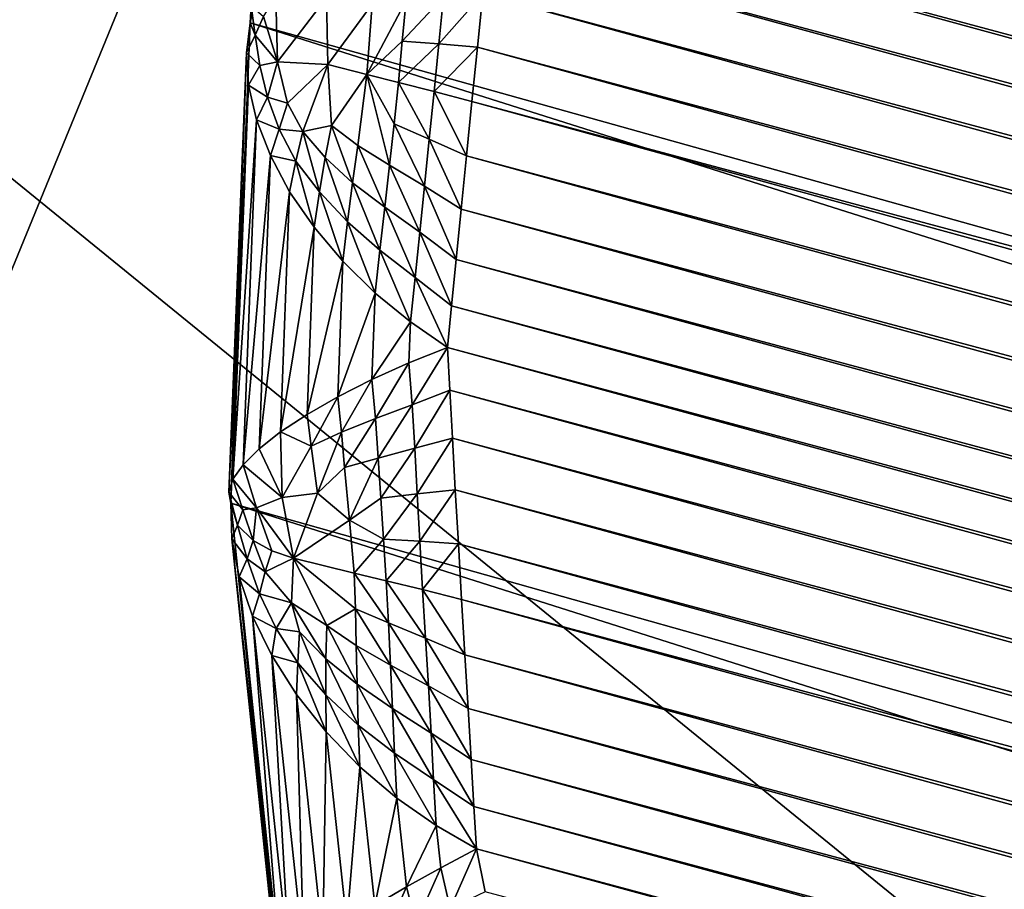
# Model space of a CAD drawing. Extents: x -0.7 to 0.7, y -0.35 to 0.35.
# Tile 62 of 226: x -0.5394 to -0.53627, y 0.20262 to 0.20539. Entities that reach past the tile are written whole.
import ezdxf

# ---------------------------------------------------------------- set-up
doc = ezdxf.new("R2010")
doc.units = 0

msp = doc.modelspace()

# ---------------------------------------------------------------- linework, layer by layer
for points in [[(-0.5460228, 0.2195714, 0.4124978), (-0.5345671, 0.2288933, 0.4124964), (-0.5307486, 0.2040349, 0.4124719)], [(-0.5422043, 0.2071422, 0.4124814), (-0.5460228, 0.2195714, 0.4124978), (-0.5307486, 0.2040349, 0.4124719)], [(-0.5422043, 0.1978203, 0.436983), (-0.5345671, 0.2164641, 0.4369878), (-0.5460228, 0.2164641, 0.4369991)], [(-0.5422043, 0.1978203, 0.436983), (-0.5116558, 0.1978203, 0.4369946), (-0.5345671, 0.2164641, 0.4369878)], [(-0.4912977, 0.2041652, 0.3154823), (-0.5363392, 0.2140793, 0.0008816), (-0.5368429, 0.2126417, 0.0007774)], [(-0.4906078, 0.2055738, 0.3154296), (-0.5363392, 0.2140793, 0.0008816), (-0.4912977, 0.2041652, 0.3154823)], [(-0.4943988, 0.1929824, 0.3155), (-0.5368429, 0.2126417, 0.0007774), (-0.5383893, 0.2068753, 0.0007776)], [(-0.4943988, 0.1929824, 0.3155), (-0.4918008, 0.2026785, 0.3155), (-0.5368429, 0.2126417, 0.0007774)], [(-0.4912977, 0.2041652, 0.3154823), (-0.5368429, 0.2126417, 0.0007774), (-0.4918008, 0.2026785, 0.3155)], [(-0.5088675, 0.2046391, 0.0000025), (-0.5363104, 0.2119924, 0.0000025), (-0.5362628, 0.2121462, 0.0000056)], [(-0.5089021, 0.2044946, 0.0000007), (-0.5363545, 0.2118505, 0.0000007), (-0.5363104, 0.2119924, 0.0000025)], [(-0.5089021, 0.2044946, 0.0000007), (-0.5363104, 0.2119924, 0.0000025), (-0.5088675, 0.2046391, 0.0000025)], [(-0.5089329, 0.2043658), (-0.5363938, 0.2117239), (-0.5363545, 0.2118505, 0.0000007)], [(-0.5089329, 0.2043658), (-0.5363545, 0.2118505, 0.0000007), (-0.5089021, 0.2044946, 0.0000007)], [(-0.5375403, 0.2074454), (-0.5363938, 0.2117239), (-0.5089329, 0.2043658)], [(-0.5375403, 0.2074454), (-0.5101171, 0.1999602, 0.0000007), (-0.5375695, 0.2073161, 0.0000007)], [(-0.5375403, 0.2074454), (-0.5100794, 0.2000873), (-0.5101171, 0.1999602, 0.0000007)], [(-0.5375403, 0.2074454), (-0.5089329, 0.2043658), (-0.5100794, 0.2000873)], [(-0.5375695, 0.2073161, 0.0000007), (-0.5101594, 0.1998178, 0.0000025), (-0.5376023, 0.2071711, 0.0000025)], [(-0.5375695, 0.2073161, 0.0000007), (-0.5101171, 0.1999602, 0.0000007), (-0.5101594, 0.1998178, 0.0000025)], [(-0.5376023, 0.2071711, 0.0000025), (-0.5102051, 0.1996635, 0.0000056), (-0.5376378, 0.2070141, 0.0000056)], [(-0.5376023, 0.2071711, 0.0000025), (-0.5101594, 0.1998178, 0.0000025), (-0.5102051, 0.1996635, 0.0000056)], [(-0.5383857, 0.1884984, 0.4124537), (-0.5498414, 0.194713, 0.4124686), (-0.5422043, 0.2071422, 0.4124814)], [(-0.5231115, 0.1916057, 0.4124386), (-0.5422043, 0.2071422, 0.4124814), (-0.5307486, 0.2040349, 0.4124719)], [(-0.5383857, 0.1884984, 0.4124537), (-0.5422043, 0.2071422, 0.4124814), (-0.5231115, 0.1916057, 0.4124386)], [(-0.5376378, 0.2070141, 0.0000056), (-0.5102533, 0.1995012, 0.0000098), (-0.5376753, 0.2068489, 0.0000098)], [(-0.5376378, 0.2070141, 0.0000056), (-0.5102051, 0.1996635, 0.0000056), (-0.5102533, 0.1995012, 0.0000098)], [(-0.5386706, 0.2053782, 0.0008816), (-0.5383893, 0.2068753, 0.0007776), (-0.5384104, 0.2068022, 0.000661)], [(-0.4943988, 0.1929824, 0.3155), (-0.5383893, 0.2068753, 0.0007776), (-0.5386706, 0.2053782, 0.0008816)], [(-0.5376753, 0.2068489, 0.0000098), (-0.5103027, 0.1993348, 0.000015), (-0.5377136, 0.2066795, 0.000015)], [(-0.5376753, 0.2068489, 0.0000098), (-0.5102533, 0.1995012, 0.0000098), (-0.5103027, 0.1993348, 0.000015)], [(-0.5386706, 0.2053782, 0.0008816), (-0.5384104, 0.2068022, 0.000661), (-0.5386678, 0.2054323, 0.0007558)], [(-0.5377136, 0.2066795, 0.000015), (-0.5103521, 0.1991684, 0.0000212), (-0.5377519, 0.2065101, 0.0000212)], [(-0.5377136, 0.2066795, 0.000015), (-0.5103027, 0.1993348, 0.000015), (-0.5103521, 0.1991684, 0.0000212)], [(-0.5377519, 0.2065101, 0.0000212), (-0.5104002, 0.1990061, 0.0000281), (-0.5377893, 0.206345, 0.000028)], [(-0.5377519, 0.2065101, 0.0000212), (-0.5103521, 0.1991684, 0.0000212), (-0.5104002, 0.1990061, 0.0000281)], [(-0.5377893, 0.206345, 0.000028), (-0.510446, 0.1988519, 0.0000355), (-0.5378247, 0.2061881, 0.0000355)], [(-0.5377893, 0.206345, 0.000028), (-0.5104002, 0.1990061, 0.0000281), (-0.510446, 0.1988519, 0.0000355)], [(-0.5378247, 0.2061881, 0.0000355), (-0.5104882, 0.1987097, 0.0000433), (-0.5378575, 0.2060433, 0.0000433)], [(-0.5378247, 0.2061881, 0.0000355), (-0.510446, 0.1988519, 0.0000355), (-0.5104882, 0.1987097, 0.0000433)], [(-0.5378575, 0.2060433, 0.0000433), (-0.5105259, 0.1985829, 0.0000513), (-0.5378867, 0.2059142, 0.0000513)], [(-0.5378575, 0.2060433, 0.0000433), (-0.5104882, 0.1987097, 0.0000433), (-0.5105259, 0.1985829, 0.0000513)], [(-0.510574, 0.1984591, 0.0000613), (-0.5379002, 0.2057811, 0.0000613), (-0.5378867, 0.2059142, 0.0000513)], [(-0.510574, 0.1984591, 0.0000613), (-0.5378867, 0.2059142, 0.0000513), (-0.5105259, 0.1985829, 0.0000513)], [(-0.5106278, 0.1983206, 0.0000747), (-0.5379152, 0.2056322, 0.0000747), (-0.5379002, 0.2057811, 0.0000613)], [(-0.5106278, 0.1983206, 0.0000747), (-0.5379002, 0.2057811, 0.0000613), (-0.510574, 0.1984591, 0.0000613)], [(-0.5106861, 0.1981707, 0.0000914), (-0.5379314, 0.2054711, 0.0000914), (-0.5379152, 0.2056322, 0.0000747)], [(-0.5106861, 0.1981707, 0.0000914), (-0.5379152, 0.2056322, 0.0000747), (-0.5106278, 0.1983206, 0.0000747)], [(-0.5379314, 0.2054711, 0.0000914), (-0.5379485, 0.2053017, 0.0001108), (-0.5380712, 0.2053117, 0.0001365)], [(-0.5379314, 0.2054711, 0.0000914), (-0.5380712, 0.2053117, 0.0001365), (-0.5380561, 0.2054608, 0.0001203)], [(-0.5107474, 0.1980132, 0.0001108), (-0.5379485, 0.2053017, 0.0001108), (-0.5379314, 0.2054711, 0.0000914)], [(-0.5107474, 0.1980132, 0.0001108), (-0.5379314, 0.2054711, 0.0000914), (-0.5106861, 0.1981707, 0.0000914)], [(-0.5386283, 0.2053989, 0.0005676), (-0.5385897, 0.2054603, 0.0004676), (-0.5385839, 0.2052548, 0.0004434)], [(-0.5385897, 0.2054603, 0.0004676), (-0.5384287, 0.2054586, 0.0002632), (-0.5385839, 0.2052548, 0.0004434)], [(-0.5385839, 0.2052548, 0.0004434), (-0.5384287, 0.2054586, 0.0002632), (-0.5384241, 0.2052456, 0.0002535)], [(-0.5382832, 0.2054377, 0.0001847), (-0.5384241, 0.2052456, 0.0002535), (-0.5384287, 0.2054586, 0.0002632)], [(-0.5381753, 0.2054499, 0.0001509), (-0.5381874, 0.2053199, 0.0001633), (-0.5382997, 0.2052138, 0.0002056)], [(-0.5381753, 0.2054499, 0.0001509), (-0.5382997, 0.2052138, 0.0002056), (-0.5382832, 0.2054377, 0.0001847)], [(-0.5380561, 0.2054608, 0.0001203), (-0.5380712, 0.2053117, 0.0001365), (-0.5381874, 0.2053199, 0.0001633)], [(-0.5380561, 0.2054608, 0.0001203), (-0.5381874, 0.2053199, 0.0001633), (-0.5381753, 0.2054499, 0.0001509)], [(-0.5386706, 0.2053782, 0.0008816), (-0.5386678, 0.2054323, 0.0007558), (-0.5386555, 0.205339, 0.000672)], [(-0.5386678, 0.2054323, 0.0007558), (-0.5386283, 0.2053989, 0.0005676), (-0.5386555, 0.205339, 0.000672)], [(-0.5382832, 0.2054377, 0.0001847), (-0.5382997, 0.2052138, 0.0002056), (-0.5384241, 0.2052456, 0.0002535)], [(-0.5387325, 0.2038518, 0.0011902), (-0.5386706, 0.2053782, 0.0008816), (-0.5386823, 0.2052835, 0.0007768)], [(-0.4947065, 0.1914433, 0.3154823), (-0.5386706, 0.2053782, 0.0008816), (-0.5387325, 0.2038518, 0.0011902)], [(-0.5386706, 0.2053782, 0.0008816), (-0.5386555, 0.205339, 0.000672), (-0.5386823, 0.2052835, 0.0007768)], [(-0.4943988, 0.1929824, 0.3155), (-0.5386706, 0.2053782, 0.0008816), (-0.4947065, 0.1914433, 0.3154823)], [(-0.5386555, 0.205339, 0.000672), (-0.5386283, 0.2053989, 0.0005676), (-0.5385839, 0.2052548, 0.0004434)], [(-0.5386823, 0.2052835, 0.0007768), (-0.5386555, 0.205339, 0.000672), (-0.5386401, 0.2052424, 0.0005904)], [(-0.5386555, 0.205339, 0.000672), (-0.5385839, 0.2052548, 0.0004434), (-0.5386401, 0.2052424, 0.0005904)], [(-0.5381874, 0.2053199, 0.0001633), (-0.5381999, 0.2051889, 0.0001784), (-0.5382997, 0.2052138, 0.0002056)], [(-0.5380712, 0.2053117, 0.0001365), (-0.5381999, 0.2051889, 0.0001784), (-0.5381874, 0.2053199, 0.0001633)], [(-0.5387325, 0.2038518, 0.0011902), (-0.5386823, 0.2052835, 0.0007768), (-0.5387385, 0.2038864, 0.0010583)], [(-0.5387385, 0.2038864, 0.0010583), (-0.5386823, 0.2052835, 0.0007768), (-0.5386761, 0.2051803, 0.0006755)], [(-0.5386823, 0.2052835, 0.0007768), (-0.5386401, 0.2052424, 0.0005904), (-0.5386761, 0.2051803, 0.0006755)], [(-0.5380712, 0.2053117, 0.0001365), (-0.5380865, 0.20516, 0.0001549), (-0.5381999, 0.2051889, 0.0001784)], [(-0.5379485, 0.2053017, 0.0001108), (-0.5380865, 0.20516, 0.0001549), (-0.5380712, 0.2053117, 0.0001365)], [(-0.5379485, 0.2053017, 0.0001108), (-0.5379659, 0.2051284, 0.0001324), (-0.5380865, 0.20516, 0.0001549)], [(-0.5108101, 0.197852, 0.0001324), (-0.5379659, 0.2051284, 0.0001324), (-0.5379485, 0.2053017, 0.0001108)], [(-0.5108101, 0.197852, 0.0001324), (-0.5379485, 0.2053017, 0.0001108), (-0.5107474, 0.1980132, 0.0001108)], [(-0.5386401, 0.2052424, 0.0005904), (-0.5385839, 0.2052548, 0.0004434), (-0.5386161, 0.2051423, 0.0005132)], [(-0.5386161, 0.2051423, 0.0005132), (-0.5385839, 0.2052548, 0.0004434), (-0.5385528, 0.2051227, 0.0003895)], [(-0.5385839, 0.2052548, 0.0004434), (-0.5384241, 0.2052456, 0.0002535), (-0.5385528, 0.2051227, 0.0003895)], [(-0.5386761, 0.2051803, 0.0006755), (-0.5386401, 0.2052424, 0.0005904), (-0.5386161, 0.2051423, 0.0005132)], [(-0.5385528, 0.2051227, 0.0003895), (-0.5384241, 0.2052456, 0.0002535), (-0.5385041, 0.2050335, 0.0003403)], [(-0.5384127, 0.2050521, 0.0002721), (-0.5385041, 0.2050335, 0.0003403), (-0.5384241, 0.2052456, 0.0002535)], [(-0.5384127, 0.2050521, 0.0002721), (-0.5384241, 0.2052456, 0.0002535), (-0.5382997, 0.2052138, 0.0002056)], [(-0.5383284, 0.2049888, 0.0002436), (-0.5384127, 0.2050521, 0.0002721), (-0.5382997, 0.2052138, 0.0002056)], [(-0.5382281, 0.2049257, 0.0002196), (-0.5383284, 0.2049888, 0.0002436), (-0.5382997, 0.2052138, 0.0002056)], [(-0.5382281, 0.2049257, 0.0002196), (-0.5382997, 0.2052138, 0.0002056), (-0.5382136, 0.2050577, 0.000198)], [(-0.5382136, 0.2050577, 0.000198), (-0.5382997, 0.2052138, 0.0002056), (-0.5381999, 0.2051889, 0.0001784)], [(-0.5381015, 0.2050085, 0.0001765), (-0.5382136, 0.2050577, 0.000198), (-0.5381999, 0.2051889, 0.0001784)], [(-0.5381015, 0.2050085, 0.0001765), (-0.5381999, 0.2051889, 0.0001784), (-0.5380865, 0.20516, 0.0001549)], [(-0.5387385, 0.2038864, 0.0010583), (-0.5386761, 0.2051803, 0.0006755), (-0.538726, 0.2039271, 0.0009272)], [(-0.538726, 0.2039271, 0.0009272), (-0.5386761, 0.2051803, 0.0006755), (-0.5386505, 0.2050704, 0.0005806)], [(-0.5386761, 0.2051803, 0.0006755), (-0.5386161, 0.2051423, 0.0005132), (-0.5386505, 0.2050704, 0.0005806)], [(-0.5379832, 0.2049552, 0.000156), (-0.5381015, 0.2050085, 0.0001765), (-0.5380865, 0.20516, 0.0001549)], [(-0.5379832, 0.2049552, 0.000156), (-0.5380865, 0.20516, 0.0001549), (-0.5379659, 0.2051284, 0.0001324)], [(-0.5386505, 0.2050704, 0.0005806), (-0.5386161, 0.2051423, 0.0005132), (-0.5385784, 0.2050406, 0.0004421)], [(-0.5386161, 0.2051423, 0.0005132), (-0.5385528, 0.2051227, 0.0003895), (-0.5385784, 0.2050406, 0.0004421)], [(-0.5108728, 0.197691, 0.000156), (-0.5379832, 0.2049552, 0.000156), (-0.5379659, 0.2051284, 0.0001324)], [(-0.5108728, 0.197691, 0.000156), (-0.5379659, 0.2051284, 0.0001324), (-0.5108101, 0.197852, 0.0001324)], [(-0.5385784, 0.2050406, 0.0004421), (-0.5385528, 0.2051227, 0.0003895), (-0.5385041, 0.2050335, 0.0003403)], [(-0.538726, 0.2039271, 0.0009272), (-0.5386505, 0.2050704, 0.0005806), (-0.5386937, 0.2039734, 0.0008001)], [(-0.5386937, 0.2039734, 0.0008001), (-0.5386505, 0.2050704, 0.0005806), (-0.5386062, 0.2049566, 0.0004945)], [(-0.5386505, 0.2050704, 0.0005806), (-0.5385784, 0.2050406, 0.0004421), (-0.5386062, 0.2049566, 0.0004945)], [(-0.5386062, 0.2049566, 0.0004945), (-0.5385784, 0.2050406, 0.0004421), (-0.5385255, 0.2049389, 0.0003788)], [(-0.5385784, 0.2050406, 0.0004421), (-0.5385041, 0.2050335, 0.0003403), (-0.5385255, 0.2049389, 0.0003788)], [(-0.5384511, 0.2048407, 0.0003273), (-0.5385255, 0.2049389, 0.0003788), (-0.5385041, 0.2050335, 0.0003403)], [(-0.538433, 0.2049502, 0.0002993), (-0.5385041, 0.2050335, 0.0003403), (-0.5384127, 0.2050521, 0.0002721)], [(-0.5384511, 0.2048407, 0.0003273), (-0.5385041, 0.2050335, 0.0003403), (-0.538433, 0.2049502, 0.0002993)], [(-0.5383452, 0.2048703, 0.0002658), (-0.538433, 0.2049502, 0.0002993), (-0.5384127, 0.2050521, 0.0002721)], [(-0.5383452, 0.2048703, 0.0002658), (-0.5384127, 0.2050521, 0.0002721), (-0.5383284, 0.2049888, 0.0002436)], [(-0.5381165, 0.2048589, 0.0001992), (-0.5382281, 0.2049257, 0.0002196), (-0.5382136, 0.2050577, 0.000198)], [(-0.5381165, 0.2048589, 0.0001992), (-0.5382136, 0.2050577, 0.000198), (-0.5381015, 0.2050085, 0.0001765)], [(-0.538, 0.2047865, 0.0001807), (-0.5381165, 0.2048589, 0.0001992), (-0.5381015, 0.2050085, 0.0001765)], [(-0.538, 0.2047865, 0.0001807), (-0.5381015, 0.2050085, 0.0001765), (-0.5379832, 0.2049552, 0.000156)], [(-0.5382429, 0.2047924, 0.0002405), (-0.5383452, 0.2048703, 0.0002658), (-0.5383284, 0.2049888, 0.0002436)], [(-0.5382429, 0.2047924, 0.0002405), (-0.5383284, 0.2049888, 0.0002436), (-0.5382281, 0.2049257, 0.0002196)], [(-0.5386937, 0.2039734, 0.0008001), (-0.5386062, 0.2049566, 0.0004945), (-0.5386425, 0.2040241, 0.0006805)], [(-0.5386425, 0.2040241, 0.0006805), (-0.5386062, 0.2049566, 0.0004945), (-0.5385455, 0.2048417, 0.0004185)], [(-0.5386062, 0.2049566, 0.0004945), (-0.5385255, 0.2049389, 0.0003788), (-0.5385455, 0.2048417, 0.0004185)], [(-0.5384675, 0.2047288, 0.0003562), (-0.5385455, 0.2048417, 0.0004185), (-0.5385255, 0.2049389, 0.0003788)], [(-0.5384675, 0.2047288, 0.0003562), (-0.5385255, 0.2049389, 0.0003788), (-0.5384511, 0.2048407, 0.0003273)], [(-0.5383613, 0.2047461, 0.0002867), (-0.5384511, 0.2048407, 0.0003273), (-0.538433, 0.2049502, 0.0002993)], [(-0.5383613, 0.2047461, 0.0002867), (-0.538433, 0.2049502, 0.0002993), (-0.5383452, 0.2048703, 0.0002658)], [(-0.5109339, 0.1975342, 0.0001807), (-0.538, 0.2047865, 0.0001807), (-0.5379832, 0.2049552, 0.000156)], [(-0.5109339, 0.1975342, 0.0001807), (-0.5379832, 0.2049552, 0.000156), (-0.5108728, 0.197691, 0.000156)], [(-0.5381314, 0.2047126, 0.0002216), (-0.5382429, 0.2047924, 0.0002405), (-0.5382281, 0.2049257, 0.0002196)], [(-0.5381314, 0.2047126, 0.0002216), (-0.5382281, 0.2049257, 0.0002196), (-0.5381165, 0.2048589, 0.0001992)], [(-0.5382584, 0.2046562, 0.0002583), (-0.5383613, 0.2047461, 0.0002867), (-0.5383452, 0.2048703, 0.0002658)], [(-0.5382584, 0.2046562, 0.0002583), (-0.5383452, 0.2048703, 0.0002658), (-0.5382429, 0.2047924, 0.0002405)], [(-0.538016, 0.2046265, 0.0002059), (-0.5381314, 0.2047126, 0.0002216), (-0.5381165, 0.2048589, 0.0001992)], [(-0.538016, 0.2046265, 0.0002059), (-0.5381165, 0.2048589, 0.0001992), (-0.538, 0.2047865, 0.0001807)], [(-0.5386425, 0.2040241, 0.0006805), (-0.5385455, 0.2048417, 0.0004185), (-0.538575, 0.2040778, 0.0005702)], [(-0.538575, 0.2040778, 0.0005702), (-0.5385455, 0.2048417, 0.0004185), (-0.5384675, 0.2047288, 0.0003562)], [(-0.5383766, 0.2046203, 0.0003072), (-0.5384675, 0.2047288, 0.0003562), (-0.5384511, 0.2048407, 0.0003273)], [(-0.5383766, 0.2046203, 0.0003072), (-0.5384511, 0.2048407, 0.0003273), (-0.5383613, 0.2047461, 0.0002867)], [(-0.5381465, 0.2045691, 0.0002411), (-0.5382584, 0.2046562, 0.0002583), (-0.5382429, 0.2047924, 0.0002405)], [(-0.5381465, 0.2045691, 0.0002411), (-0.5382429, 0.2047924, 0.0002405), (-0.5381314, 0.2047126, 0.0002216)], [(-0.5109919, 0.1973854, 0.0002059), (-0.538016, 0.2046265, 0.0002059), (-0.538, 0.2047865, 0.0001807)], [(-0.5109919, 0.1973854, 0.0002059), (-0.538, 0.2047865, 0.0001807), (-0.5109339, 0.1975342, 0.0001807)], [(-0.538575, 0.2040778, 0.0005702), (-0.5384675, 0.2047288, 0.0003562), (-0.5384903, 0.2041335, 0.000474)], [(-0.5384903, 0.2041335, 0.000474), (-0.5384675, 0.2047288, 0.0003562), (-0.5383766, 0.2046203, 0.0003072)], [(-0.5382738, 0.2045191, 0.0002739), (-0.5383766, 0.2046203, 0.0003072), (-0.5383613, 0.2047461, 0.0002867)], [(-0.5382738, 0.2045191, 0.0002739), (-0.5383613, 0.2047461, 0.0002867), (-0.5382584, 0.2046562, 0.0002583)], [(-0.5380306, 0.2044791, 0.0002312), (-0.5381465, 0.2045691, 0.0002411), (-0.5381314, 0.2047126, 0.0002216)], [(-0.5380306, 0.2044791, 0.0002312), (-0.5381314, 0.2047126, 0.0002216), (-0.538016, 0.2046265, 0.0002059)], [(-0.5381616, 0.2044278, 0.000257), (-0.5382738, 0.2045191, 0.0002739), (-0.5382584, 0.2046562, 0.0002583)], [(-0.5381616, 0.2044278, 0.000257), (-0.5382584, 0.2046562, 0.0002583), (-0.5381465, 0.2045691, 0.0002411)], [(-0.5110454, 0.1972484, 0.0002312), (-0.5380306, 0.2044791, 0.0002312), (-0.538016, 0.2046265, 0.0002059)], [(-0.5110454, 0.1972484, 0.0002312), (-0.538016, 0.2046265, 0.0002059), (-0.5109919, 0.1973854, 0.0002059)], [(-0.5384903, 0.2041335, 0.000474), (-0.5383766, 0.2046203, 0.0003072), (-0.5383928, 0.2041894, 0.0003922)], [(-0.5383928, 0.2041894, 0.0003922), (-0.5383766, 0.2046203, 0.0003072), (-0.5382738, 0.2045191, 0.0002739)], [(-0.5380436, 0.2043466, 0.0002559), (-0.5381616, 0.2044278, 0.000257), (-0.5381465, 0.2045691, 0.0002411)], [(-0.5380436, 0.2043466, 0.0002559), (-0.5381465, 0.2045691, 0.0002411), (-0.5380306, 0.2044791, 0.0002312)], [(-0.5383928, 0.2041894, 0.0003922), (-0.5382738, 0.2045191, 0.0002739), (-0.5382839, 0.2042445, 0.0003277)], [(-0.5382839, 0.2042445, 0.0003277), (-0.5382738, 0.2045191, 0.0002739), (-0.5381616, 0.2044278, 0.000257)], [(-0.5110935, 0.1971253, 0.0002559), (-0.5380436, 0.2043466, 0.0002559), (-0.5380306, 0.2044791, 0.0002312)], [(-0.5110935, 0.1971253, 0.0002559), (-0.5380306, 0.2044791, 0.0002312), (-0.5110454, 0.1972484, 0.0002312)], [(-0.5382839, 0.2042445, 0.0003277), (-0.5381616, 0.2044278, 0.000257), (-0.5381665, 0.2042972, 0.0002825)], [(-0.5381665, 0.2042972, 0.0002825), (-0.5381616, 0.2044278, 0.000257), (-0.5380436, 0.2043466, 0.0002559)], [(-0.5380436, 0.2043466, 0.0002559), (-0.5381561, 0.204164, 0.0003226), (-0.5381665, 0.2042972, 0.0002825)], [(-0.5380436, 0.2043466, 0.0002559), (-0.5380363, 0.2042104, 0.000283), (-0.5381561, 0.204164, 0.0003226)], [(-0.5111546, 0.1970075, 0.000283), (-0.5380363, 0.2042104, 0.000283), (-0.5380436, 0.2043466, 0.0002559)], [(-0.5111546, 0.1970075, 0.000283), (-0.5380436, 0.2043466, 0.0002559), (-0.5110935, 0.1971253, 0.0002559)], [(-0.5381665, 0.2042972, 0.0002825), (-0.5382721, 0.2041202, 0.0003677), (-0.5382839, 0.2042445, 0.0003277)], [(-0.5381665, 0.2042972, 0.0002825), (-0.5381561, 0.204164, 0.0003226), (-0.5382721, 0.2041202, 0.0003677)], [(-0.5382839, 0.2042445, 0.0003277), (-0.5383803, 0.2040773, 0.0004227), (-0.5383928, 0.2041894, 0.0003922)], [(-0.5382839, 0.2042445, 0.0003277), (-0.5382721, 0.2041202, 0.0003677), (-0.5383803, 0.2040773, 0.0004227)], [(-0.5383928, 0.2041894, 0.0003922), (-0.5384769, 0.2040328, 0.0004896), (-0.5384903, 0.2041335, 0.000474)], [(-0.5383928, 0.2041894, 0.0003922), (-0.5383803, 0.2040773, 0.0004227), (-0.5384769, 0.2040328, 0.0004896)], [(-0.5380363, 0.2042104, 0.000283), (-0.538148, 0.2040258, 0.000356), (-0.5381561, 0.204164, 0.0003226)], [(-0.5380363, 0.2042104, 0.000283), (-0.538028, 0.2040583, 0.0003155), (-0.538148, 0.2040258, 0.000356)], [(-0.5112229, 0.1968759, 0.0003155), (-0.538028, 0.2040583, 0.0003155), (-0.5380363, 0.2042104, 0.000283)], [(-0.5112229, 0.1968759, 0.0003155), (-0.5380363, 0.2042104, 0.000283), (-0.5111546, 0.1970075, 0.000283)], [(-0.5381561, 0.204164, 0.0003226), (-0.5382638, 0.2039948, 0.0003985), (-0.5382721, 0.2041202, 0.0003677)], [(-0.5381561, 0.204164, 0.0003226), (-0.538148, 0.2040258, 0.000356), (-0.5382638, 0.2039948, 0.0003985)], [(-0.5384903, 0.2041335, 0.000474), (-0.5384769, 0.2040328, 0.0004896), (-0.538575, 0.2040778, 0.0005702)], [(-0.5382721, 0.2041202, 0.0003677), (-0.5383708, 0.203965, 0.0004458), (-0.5383803, 0.2040773, 0.0004227)], [(-0.5382721, 0.2041202, 0.0003677), (-0.5382638, 0.2039948, 0.0003985), (-0.5383708, 0.203965, 0.0004458)], [(-0.5386425, 0.2040241, 0.0006805), (-0.538575, 0.2040778, 0.0005702), (-0.5385695, 0.2038694, 0.0006038)], [(-0.5384769, 0.2040328, 0.0004896), (-0.5385695, 0.2038694, 0.0006038), (-0.538575, 0.2040778, 0.0005702)], [(-0.5383803, 0.2040773, 0.0004227), (-0.5384567, 0.2038831, 0.0005062), (-0.5384769, 0.2040328, 0.0004896)], [(-0.5383803, 0.2040773, 0.0004227), (-0.5383708, 0.203965, 0.0004458), (-0.5384567, 0.2038831, 0.0005062)], [(-0.5384769, 0.2040328, 0.0004896), (-0.5384567, 0.2038831, 0.0005062), (-0.5385695, 0.2038694, 0.0006038)], [(-0.538028, 0.2040583, 0.0003155), (-0.5381401, 0.2038809, 0.0003885), (-0.538148, 0.2040258, 0.000356)], [(-0.538028, 0.2040583, 0.0003155), (-0.5380189, 0.2038941, 0.0003528), (-0.5381401, 0.2038809, 0.0003885)], [(-0.5112968, 0.1967339, 0.0003528), (-0.5380189, 0.2038941, 0.0003528), (-0.538028, 0.2040583, 0.0003155)], [(-0.5112968, 0.1967339, 0.0003528), (-0.538028, 0.2040583, 0.0003155), (-0.5112229, 0.1968759, 0.0003155)], [(-0.5386937, 0.2039734, 0.0008001), (-0.5386425, 0.2040241, 0.0006805), (-0.5385695, 0.2038694, 0.0006038)], [(-0.538148, 0.2040258, 0.000356), (-0.538256, 0.2038674, 0.0004257), (-0.5382638, 0.2039948, 0.0003985)], [(-0.538148, 0.2040258, 0.000356), (-0.5381401, 0.2038809, 0.0003885), (-0.538256, 0.2038674, 0.0004257)], [(-0.538726, 0.2039271, 0.0009272), (-0.5386937, 0.2039734, 0.0008001), (-0.5386511, 0.2038361, 0.0007453)], [(-0.5386937, 0.2039734, 0.0008001), (-0.5385695, 0.2038694, 0.0006038), (-0.5386511, 0.2038361, 0.0007453)], [(-0.5382638, 0.2039948, 0.0003985), (-0.538355, 0.2037972, 0.0004767), (-0.5383708, 0.203965, 0.0004458)], [(-0.5382638, 0.2039948, 0.0003985), (-0.538256, 0.2038674, 0.0004257), (-0.538355, 0.2037972, 0.0004767)], [(-0.5383708, 0.203965, 0.0004458), (-0.538355, 0.2037972, 0.0004767), (-0.5384567, 0.2038831, 0.0005062)], [(-0.5387385, 0.2038864, 0.0010583), (-0.538726, 0.2039271, 0.0009272), (-0.5386943, 0.2038301, 0.0008727)], [(-0.538726, 0.2039271, 0.0009272), (-0.5386511, 0.2038361, 0.0007453), (-0.5386943, 0.2038301, 0.0008727)], [(-0.5387325, 0.2038518, 0.0011902), (-0.5387385, 0.2038864, 0.0010583), (-0.5387115, 0.2037817, 0.000986)], [(-0.5387385, 0.2038864, 0.0010583), (-0.5386943, 0.2038301, 0.0008727), (-0.5387115, 0.2037817, 0.000986)], [(-0.5385695, 0.2038694, 0.0006038), (-0.5384567, 0.2038831, 0.0005062), (-0.5385332, 0.2036764, 0.0006098)], [(-0.5384567, 0.2038831, 0.0005062), (-0.538355, 0.2037972, 0.0004767), (-0.5385332, 0.2036764, 0.0006098)], [(-0.5381401, 0.2038809, 0.0003885), (-0.5382475, 0.2037371, 0.0004545), (-0.538256, 0.2038674, 0.0004257)], [(-0.5381401, 0.2038809, 0.0003885), (-0.5381317, 0.2037302, 0.0004236), (-0.5382475, 0.2037371, 0.0004545)], [(-0.5380189, 0.2038941, 0.0003528), (-0.5381317, 0.2037302, 0.0004236), (-0.5381401, 0.2038809, 0.0003885)], [(-0.5380189, 0.2038941, 0.0003528), (-0.538009, 0.2037217, 0.000394), (-0.5381317, 0.2037302, 0.0004236)], [(-0.5113745, 0.1965849, 0.000394), (-0.538009, 0.2037217, 0.000394), (-0.5380189, 0.2038941, 0.0003528)], [(-0.5113745, 0.1965849, 0.000394), (-0.5380189, 0.2038941, 0.0003528), (-0.5112968, 0.1967339, 0.0003528)], [(-0.5387325, 0.2038518, 0.0011902), (-0.5387115, 0.2037817, 0.000986), (-0.538729, 0.203738, 0.0010992)], [(-0.5385711, 0.2022954, 0.0017049), (-0.5387325, 0.2038518, 0.0011902), (-0.538729, 0.203738, 0.0010992)], [(-0.4948134, 0.1898785, 0.3154296), (-0.5387325, 0.2038518, 0.0011902), (-0.5385711, 0.2022954, 0.0017049)], [(-0.4947065, 0.1914433, 0.3154823), (-0.5387325, 0.2038518, 0.0011902), (-0.4948134, 0.1898785, 0.3154296)], [(-0.5386511, 0.2038361, 0.0007453), (-0.5385695, 0.2038694, 0.0006038), (-0.5385332, 0.2036764, 0.0006098)], [(-0.538256, 0.2038674, 0.0004257), (-0.5382475, 0.2037371, 0.0004545), (-0.538355, 0.2037972, 0.0004767)], [(-0.5387115, 0.2037817, 0.000986), (-0.5386943, 0.2038301, 0.0008727), (-0.5386612, 0.2037322, 0.00082)], [(-0.5386943, 0.2038301, 0.0008727), (-0.5386511, 0.2038361, 0.0007453), (-0.5386612, 0.2037322, 0.00082)], [(-0.5386612, 0.2037322, 0.00082), (-0.5386511, 0.2038361, 0.0007453), (-0.5386021, 0.2036997, 0.0006943)], [(-0.5386511, 0.2038361, 0.0007453), (-0.5385332, 0.2036764, 0.0006098), (-0.5386021, 0.2036997, 0.0006943)], [(-0.538729, 0.203738, 0.0010992), (-0.5387115, 0.2037817, 0.000986), (-0.538681, 0.2036738, 0.0009161)], [(-0.5387115, 0.2037817, 0.000986), (-0.5386612, 0.2037322, 0.00082), (-0.538681, 0.2036738, 0.0009161)], [(-0.538355, 0.2037972, 0.0004767), (-0.5383402, 0.2036288, 0.000513), (-0.5385332, 0.2036764, 0.0006098)], [(-0.5382475, 0.2037371, 0.0004545), (-0.5383402, 0.2036288, 0.000513), (-0.538355, 0.2037972, 0.0004767)], [(-0.538729, 0.203738, 0.0010992), (-0.538681, 0.2036738, 0.0009161), (-0.5387064, 0.2036173, 0.0010116)], [(-0.5385711, 0.2022954, 0.0017049), (-0.538729, 0.203738, 0.0010992), (-0.5385802, 0.2023128, 0.0015689)], [(-0.5385802, 0.2023128, 0.0015689), (-0.538729, 0.203738, 0.0010992), (-0.5387064, 0.2036173, 0.0010116)], [(-0.538681, 0.2036738, 0.0009161), (-0.5386612, 0.2037322, 0.00082), (-0.5386238, 0.2036334, 0.0007703)], [(-0.5386612, 0.2037322, 0.00082), (-0.5386021, 0.2036997, 0.0006943), (-0.5386238, 0.2036334, 0.0007703)], [(-0.5382475, 0.2037371, 0.0004545), (-0.5382392, 0.2036047, 0.0004862), (-0.5383402, 0.2036288, 0.000513)], [(-0.5381317, 0.2037302, 0.0004236), (-0.5382392, 0.2036047, 0.0004862), (-0.5382475, 0.2037371, 0.0004545)], [(-0.5381317, 0.2037302, 0.0004236), (-0.5381228, 0.2035764, 0.0004614), (-0.5382392, 0.2036047, 0.0004862)], [(-0.538009, 0.2037217, 0.000394), (-0.5381228, 0.2035764, 0.0004614), (-0.5381317, 0.2037302, 0.0004236)], [(-0.538009, 0.2037217, 0.000394), (-0.5379989, 0.2035453, 0.0004379), (-0.5381228, 0.2035764, 0.0004614)], [(-0.511454, 0.1964326, 0.0004379), (-0.5379989, 0.2035453, 0.0004379), (-0.538009, 0.2037217, 0.000394)], [(-0.511454, 0.1964326, 0.0004379), (-0.538009, 0.2037217, 0.000394), (-0.5113745, 0.1965849, 0.000394)], [(-0.5386238, 0.2036334, 0.0007703), (-0.5386021, 0.2036997, 0.0006943), (-0.5385332, 0.2036764, 0.0006098)], [(-0.5387064, 0.2036173, 0.0010116), (-0.538681, 0.2036738, 0.0009161), (-0.5386413, 0.2035634, 0.0008503)], [(-0.538681, 0.2036738, 0.0009161), (-0.5386238, 0.2036334, 0.0007703), (-0.5386413, 0.2035634, 0.0008503)], [(-0.5386238, 0.2036334, 0.0007703), (-0.5385332, 0.2036764, 0.0006098), (-0.5385398, 0.2035339, 0.0006799)], [(-0.538427, 0.2034625, 0.0006079), (-0.5385398, 0.2035339, 0.0006799), (-0.5385332, 0.2036764, 0.0006098)], [(-0.538427, 0.2034625, 0.0006079), (-0.5385332, 0.2036764, 0.0006098), (-0.538336, 0.2035155, 0.000546)], [(-0.538336, 0.2035155, 0.000546), (-0.5385332, 0.2036764, 0.0006098), (-0.5383402, 0.2036288, 0.000513)], [(-0.5386413, 0.2035634, 0.0008503), (-0.5386238, 0.2036334, 0.0007703), (-0.5385398, 0.2035339, 0.0006799)], [(-0.5382318, 0.2034712, 0.000523), (-0.538336, 0.2035155, 0.000546), (-0.5383402, 0.2036288, 0.000513)], [(-0.5382318, 0.2034712, 0.000523), (-0.5383402, 0.2036288, 0.000513), (-0.5382392, 0.2036047, 0.0004862)], [(-0.5387064, 0.2036173, 0.0010116), (-0.5386413, 0.2035634, 0.0008503), (-0.5386636, 0.2034924, 0.0009299)], [(-0.5385802, 0.2023128, 0.0015689), (-0.5387064, 0.2036173, 0.0010116), (-0.538572, 0.2023385, 0.0014317)], [(-0.538572, 0.2023385, 0.0014317), (-0.5387064, 0.2036173, 0.0010116), (-0.5386636, 0.2034924, 0.0009299)], [(-0.5381135, 0.2034224, 0.0005025), (-0.5382318, 0.2034712, 0.000523), (-0.5382392, 0.2036047, 0.0004862)], [(-0.5381135, 0.2034224, 0.0005025), (-0.5382392, 0.2036047, 0.0004862), (-0.5381228, 0.2035764, 0.0004614)], [(-0.5386636, 0.2034924, 0.0009299), (-0.5386413, 0.2035634, 0.0008503), (-0.5385881, 0.2034528, 0.0007902)], [(-0.5386413, 0.2035634, 0.0008503), (-0.5385398, 0.2035339, 0.0006799), (-0.5385881, 0.2034528, 0.0007902)], [(-0.5379887, 0.2033695, 0.0004836), (-0.5381135, 0.2034224, 0.0005025), (-0.5381228, 0.2035764, 0.0004614)], [(-0.5379887, 0.2033695, 0.0004836), (-0.5381228, 0.2035764, 0.0004614), (-0.5379989, 0.2035453, 0.0004379)], [(-0.5385881, 0.2034528, 0.0007902), (-0.5385398, 0.2035339, 0.0006799), (-0.538514, 0.2034425, 0.0006841)], [(-0.5384307, 0.2033566, 0.0006498), (-0.538514, 0.2034425, 0.0006841), (-0.5385398, 0.2035339, 0.0006799)], [(-0.5384307, 0.2033566, 0.0006498), (-0.5385398, 0.2035339, 0.0006799), (-0.538427, 0.2034625, 0.0006079)], [(-0.5115333, 0.1962808, 0.0004836), (-0.5379887, 0.2033695, 0.0004836), (-0.5379989, 0.2035453, 0.0004379)], [(-0.5115333, 0.1962808, 0.0004836), (-0.5379989, 0.2035453, 0.0004379), (-0.511454, 0.1964326, 0.0004379)], [(-0.538334, 0.2033989, 0.0005831), (-0.538427, 0.2034625, 0.0006079), (-0.538336, 0.2035155, 0.000546)], [(-0.5382251, 0.2033361, 0.0005621), (-0.538334, 0.2033989, 0.0005831), (-0.538336, 0.2035155, 0.000546)], [(-0.5382251, 0.2033361, 0.0005621), (-0.538336, 0.2035155, 0.000546), (-0.5382318, 0.2034712, 0.000523)], [(-0.5386636, 0.2034924, 0.0009299), (-0.5385881, 0.2034528, 0.0007902), (-0.5386019, 0.2033666, 0.0008562)], [(-0.538572, 0.2023385, 0.0014317), (-0.5386636, 0.2034924, 0.0009299), (-0.5385451, 0.2023727, 0.0012965)], [(-0.5385451, 0.2023727, 0.0012965), (-0.5386636, 0.2034924, 0.0009299), (-0.5386019, 0.2033666, 0.0008562)], [(-0.5381046, 0.20327, 0.0005448), (-0.5382251, 0.2033361, 0.0005621), (-0.5382318, 0.2034712, 0.000523)], [(-0.5381046, 0.20327, 0.0005448), (-0.5382318, 0.2034712, 0.000523), (-0.5381135, 0.2034224, 0.0005025)], [(-0.5386019, 0.2033666, 0.0008562), (-0.5385881, 0.2034528, 0.0007902), (-0.5385199, 0.203344, 0.0007371)], [(-0.5385881, 0.2034528, 0.0007902), (-0.538514, 0.2034425, 0.0006841), (-0.5385199, 0.203344, 0.0007371)], [(-0.538431, 0.2032417, 0.0006939), (-0.5385199, 0.203344, 0.0007371), (-0.538514, 0.2034425, 0.0006841)], [(-0.538431, 0.2032417, 0.0006939), (-0.538514, 0.2034425, 0.0006841), (-0.5384307, 0.2033566, 0.0006498)], [(-0.5383314, 0.2032758, 0.0006218), (-0.5384307, 0.2033566, 0.0006498), (-0.538427, 0.2034625, 0.0006079)], [(-0.5383314, 0.2032758, 0.0006218), (-0.538427, 0.2034625, 0.0006079), (-0.538334, 0.2033989, 0.0005831)], [(-0.5379785, 0.2031984, 0.0005298), (-0.5381046, 0.20327, 0.0005448), (-0.5381135, 0.2034224, 0.0005025)], [(-0.5379785, 0.2031984, 0.0005298), (-0.5381135, 0.2034224, 0.0005025), (-0.5379887, 0.2033695, 0.0004836)], [(-0.5382185, 0.2031985, 0.0006009), (-0.5383314, 0.2032758, 0.0006218), (-0.538334, 0.2033989, 0.0005831)], [(-0.5382185, 0.2031985, 0.0006009), (-0.538334, 0.2033989, 0.0005831), (-0.5382251, 0.2033361, 0.0005621)], [(-0.5386019, 0.2033666, 0.0008562), (-0.5385199, 0.203344, 0.0007371), (-0.5385239, 0.2032425, 0.0007915)], [(-0.5385451, 0.2023727, 0.0012965), (-0.5386019, 0.2033666, 0.0008562), (-0.5385004, 0.2024143, 0.0011669)], [(-0.5385004, 0.2024143, 0.0011669), (-0.5386019, 0.2033666, 0.0008562), (-0.5385239, 0.2032425, 0.0007915)], [(-0.5384292, 0.203124, 0.0007391), (-0.5385239, 0.2032425, 0.0007915), (-0.5385199, 0.203344, 0.0007371)], [(-0.5384292, 0.203124, 0.0007391), (-0.5385199, 0.203344, 0.0007371), (-0.538431, 0.2032417, 0.0006939)], [(-0.5383276, 0.2031455, 0.0006602), (-0.538431, 0.2032417, 0.0006939), (-0.5384307, 0.2033566, 0.0006498)], [(-0.5383276, 0.2031455, 0.0006602), (-0.5384307, 0.2033566, 0.0006498), (-0.5383314, 0.2032758, 0.0006218)], [(-0.5116106, 0.1961331, 0.0005298), (-0.5379785, 0.2031984, 0.0005298), (-0.5379887, 0.2033695, 0.0004836)], [(-0.5116106, 0.1961331, 0.0005298), (-0.5379887, 0.2033695, 0.0004836), (-0.5115333, 0.1962808, 0.0004836)], [(-0.538096, 0.2031203, 0.0005863), (-0.5382185, 0.2031985, 0.0006009), (-0.5382251, 0.2033361, 0.0005621)], [(-0.538096, 0.2031203, 0.0005863), (-0.5382251, 0.2033361, 0.0005621), (-0.5381046, 0.20327, 0.0005448)], [(-0.5382119, 0.2030566, 0.0006374), (-0.5383276, 0.2031455, 0.0006602), (-0.5383314, 0.2032758, 0.0006218)], [(-0.5382119, 0.2030566, 0.0006374), (-0.5383314, 0.2032758, 0.0006218), (-0.5382185, 0.2031985, 0.0006009)], [(-0.5379688, 0.2030363, 0.0005755), (-0.538096, 0.2031203, 0.0005863), (-0.5381046, 0.20327, 0.0005448)], [(-0.5379688, 0.2030363, 0.0005755), (-0.5381046, 0.20327, 0.0005448), (-0.5379785, 0.2031984, 0.0005298)], [(-0.5385004, 0.2024143, 0.0011669), (-0.5385239, 0.2032425, 0.0007915), (-0.5384402, 0.2024619, 0.0010453)], [(-0.5384402, 0.2024619, 0.0010453), (-0.5385239, 0.2032425, 0.0007915), (-0.5384292, 0.203124, 0.0007391)], [(-0.5383224, 0.2030132, 0.0006986), (-0.5384292, 0.203124, 0.0007391), (-0.538431, 0.2032417, 0.0006939)], [(-0.5383224, 0.2030132, 0.0006986), (-0.538431, 0.2032417, 0.0006939), (-0.5383276, 0.2031455, 0.0006602)], [(-0.5380878, 0.2029727, 0.0006248), (-0.5382119, 0.2030566, 0.0006374), (-0.5382185, 0.2031985, 0.0006009)], [(-0.5380878, 0.2029727, 0.0006248), (-0.5382185, 0.2031985, 0.0006009), (-0.538096, 0.2031203, 0.0005863)], [(-0.511684, 0.1959933, 0.0005755), (-0.5379688, 0.2030363, 0.0005755), (-0.5379785, 0.2031984, 0.0005298)], [(-0.511684, 0.1959933, 0.0005755), (-0.5379785, 0.2031984, 0.0005298), (-0.5116106, 0.1961331, 0.0005298)], [(-0.5384402, 0.2024619, 0.0010453), (-0.5384292, 0.203124, 0.0007391), (-0.5383634, 0.2025153, 0.0009363)], [(-0.5383634, 0.2025153, 0.0009363), (-0.5384292, 0.203124, 0.0007391), (-0.5383224, 0.2030132, 0.0006986)], [(-0.5382051, 0.2029132, 0.0006718), (-0.5383224, 0.2030132, 0.0006986), (-0.5383276, 0.2031455, 0.0006602)], [(-0.5382051, 0.2029132, 0.0006718), (-0.5383276, 0.2031455, 0.0006602), (-0.5382119, 0.2030566, 0.0006374)], [(-0.5379596, 0.2028871, 0.0006196), (-0.5380878, 0.2029727, 0.0006248), (-0.538096, 0.2031203, 0.0005863)], [(-0.5379596, 0.2028871, 0.0006196), (-0.538096, 0.2031203, 0.0005863), (-0.5379688, 0.2030363, 0.0005755)], [(-0.5380802, 0.2028267, 0.0006595), (-0.5382051, 0.2029132, 0.0006718), (-0.5382119, 0.2030566, 0.0006374)], [(-0.5380802, 0.2028267, 0.0006595), (-0.5382119, 0.2030566, 0.0006374), (-0.5380878, 0.2029727, 0.0006248)], [(-0.5117515, 0.1958647, 0.0006196), (-0.5379596, 0.2028871, 0.0006196), (-0.5379688, 0.2030363, 0.0005755)], [(-0.5117515, 0.1958647, 0.0006196), (-0.5379688, 0.2030363, 0.0005755), (-0.511684, 0.1959933, 0.0005755)], [(-0.5383634, 0.2025153, 0.0009363), (-0.5383224, 0.2030132, 0.0006986), (-0.5382744, 0.2025722, 0.0008408)], [(-0.5382744, 0.2025722, 0.0008408), (-0.5383224, 0.2030132, 0.0006986), (-0.5382051, 0.2029132, 0.0006718)], [(-0.5379511, 0.2027522, 0.0006615), (-0.5380802, 0.2028267, 0.0006595), (-0.5380878, 0.2029727, 0.0006248)], [(-0.5379511, 0.2027522, 0.0006615), (-0.5380878, 0.2029727, 0.0006248), (-0.5379596, 0.2028871, 0.0006196)], [(-0.5382744, 0.2025722, 0.0008408), (-0.5382051, 0.2029132, 0.0006718), (-0.5381742, 0.2026317, 0.0007622)], [(-0.5381742, 0.2026317, 0.0007622), (-0.5382051, 0.2029132, 0.0006718), (-0.5380802, 0.2028267, 0.0006595)], [(-0.5118116, 0.1957505, 0.0006608), (-0.5379511, 0.2027522, 0.0006615), (-0.5379596, 0.2028871, 0.0006196)], [(-0.5118116, 0.1957505, 0.0006608), (-0.5379596, 0.2028871, 0.0006196), (-0.5117515, 0.1958647, 0.0006196)], [(-0.5381742, 0.2026317, 0.0007622), (-0.5380802, 0.2028267, 0.0006595), (-0.5380653, 0.2026922, 0.0007025)], [(-0.5380653, 0.2026922, 0.0007025), (-0.5380802, 0.2028267, 0.0006595), (-0.5379511, 0.2027522, 0.0006615)], [(-0.5379511, 0.2027522, 0.0006615), (-0.5380355, 0.2025626, 0.000758), (-0.5380653, 0.2026922, 0.0007025)], [(-0.5379511, 0.2027522, 0.0006615), (-0.5379235, 0.2026154, 0.0007053), (-0.5380355, 0.2025626, 0.000758)], [(-0.5118857, 0.1956386, 0.0007053), (-0.5379235, 0.2026154, 0.0007053), (-0.5379511, 0.2027522, 0.0006615)], [(-0.5118857, 0.1956386, 0.0007053), (-0.5379511, 0.2027522, 0.0006615), (-0.5118116, 0.1957505, 0.0006608)], [(-0.5380653, 0.2026922, 0.0007025), (-0.5381444, 0.2025135, 0.0008157), (-0.5381742, 0.2026317, 0.0007622)], [(-0.5380653, 0.2026922, 0.0007025), (-0.5380355, 0.2025626, 0.000758), (-0.5381444, 0.2025135, 0.0008157)], [(-0.5381742, 0.2026317, 0.0007622), (-0.5382457, 0.2024671, 0.0008829), (-0.5382744, 0.2025722, 0.0008408)], [(-0.5381742, 0.2026317, 0.0007622), (-0.5381444, 0.2025135, 0.0008157), (-0.5382457, 0.2024671, 0.0008829)]]:
    msp.add_3dface(points)

doc.saveas('drawing.dxf')
